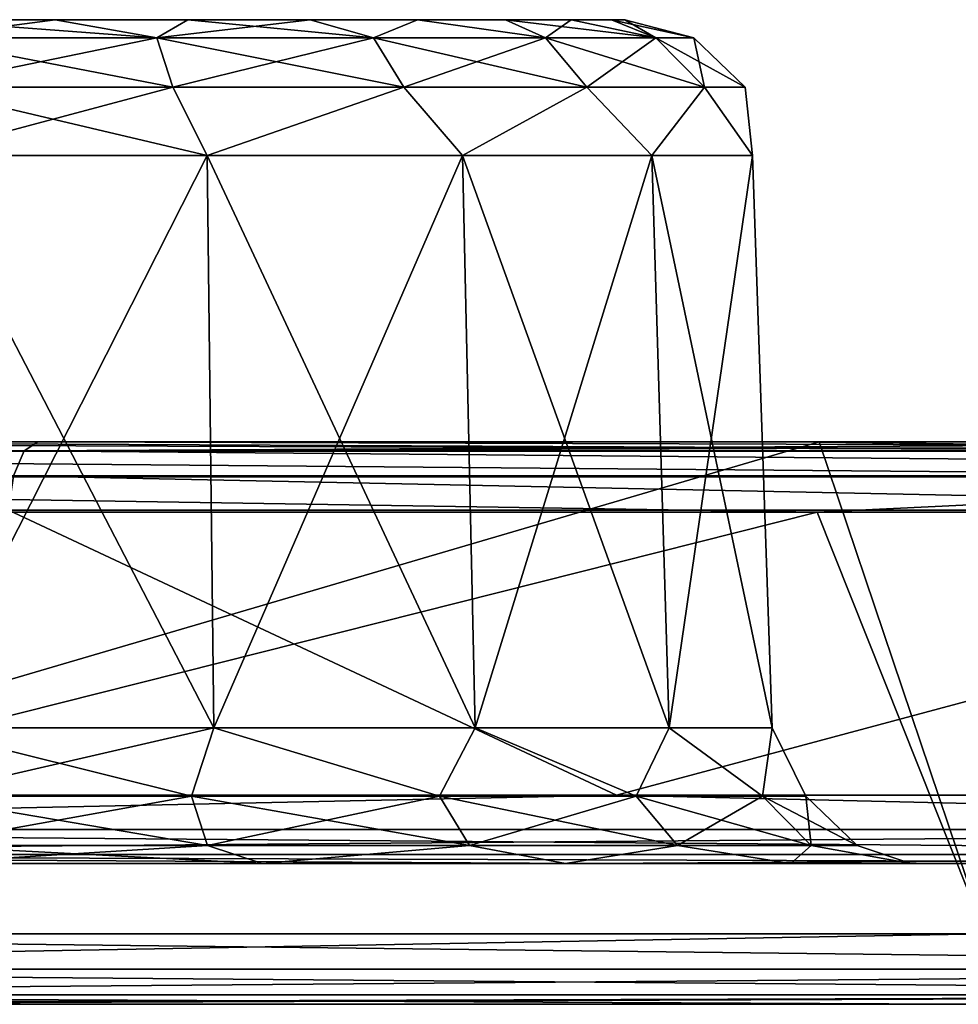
# Model space of a CAD drawing. Header units: millimetres. Extents: x -125 to 125, y -46 to 12.
# Tile 210 of 256: x 44.37 to 47.7, y 9 to 12.5. Entities that reach past the tile are written whole.
import ezdxf

# ---------------------------------------------------------------- set-up
doc = ezdxf.new("R2010")
doc.units = ezdxf.units.MM
doc.header["$LTSCALE"] = 26.699852
for name, color, linetype in [('1', 7, 'CONTINUOUS'), ('12', 7, 'CONTINUOUS'), ('2', 7, 'CONTINUOUS'), ('23', 7, 'CONTINUOUS'), ('3', 7, 'CONTINUOUS'), ('35', 7, 'CONTINUOUS'), ('36', 7, 'CONTINUOUS'), ('5', 7, 'CONTINUOUS'), ('55', 7, 'CONTINUOUS'), ('6', 7, 'CONTINUOUS'), ('71', 7, 'CONTINUOUS'), ('89', 7, 'CONTINUOUS'), ('90', 7, 'CONTINUOUS'), ('93', 7, 'CONTINUOUS'), ('94', 7, 'CONTINUOUS'), ('95', 7, 'CONTINUOUS'), ('97', 7, 'CONTINUOUS'), ('98', 7, 'CONTINUOUS')]:
    doc.layers.add(name, color=color, linetype=linetype)

msp = doc.modelspace()

# ---------------------------------------------------------------- linework, layer by layer
at = {"layer": '1', "linetype": 'CONTINUOUS'}
for points in [[(42.7412, 11, 117.0954), (54.6972, 11, 112.0106), (42.7414, 11, 109.6046), (42.7412, 11, 117.0954)], [(47.1121, 11, 115.4063), (53.4265, 11, 112.6222), (42.7412, 11, 117.0954), (47.1121, 11, 115.4063)], [(53.4265, 11, 112.6222), (54.6972, 11, 112.0106), (42.7412, 11, 117.0954), (53.4265, 11, 112.6222)], [(42.7414, 11, -117.3615), (42.7414, 11, -109.6046), (47.2078, 11, -115.6372), (42.7414, 11, -117.3615)], [(42.7414, 11, -109.6046), (44.4299, 11, -108.9311), (54.6974, 11, -112.2886), (42.7414, 11, -109.6046)], [(47.2078, 11, -115.6372), (42.7414, 11, -109.6046), (53.535, 11, -112.8474), (47.2078, 11, -115.6372)], [(53.535, 11, -112.8474), (42.7414, 11, -109.6046), (54.6974, 11, -112.2886), (53.535, 11, -112.8474)], [(42.7414, 11, 109.6046), (54.6972, 11, 112.0106), (44.43, 11, 108.9311), (42.7414, 11, 109.6046)], [(54.6974, 11, -112.2886), (44.4299, 11, -108.9311), (50.3855, 11, -106.3076), (54.6974, 11, -112.2886)], [(54.6972, 11, 112.0106), (50.3856, 11, 106.3076), (44.43, 11, 108.9311), (54.6972, 11, 112.0106)]]:
    msp.add_3dface(points, dxfattribs=at)
at = {"layer": '12', "linetype": 'CONTINUOUS'}
for points in [[(44.491, 12.5, -15.0312), (44, 12.5, -20.0171), (44, 12.5, -14.9828), (44.491, 12.5, -15.0312)], [(44.491, 12.5, -19.9688), (44, 12.5, -20.0171), (44.491, 12.5, -15.0312), (44.491, 12.5, -19.9688)], [(44.9632, 12.5, -19.8256), (44.491, 12.5, -19.9688), (44.9632, 12.5, -15.1744), (44.9632, 12.5, -19.8256)], [(44.9632, 12.5, -15.1744), (44.491, 12.5, -19.9688), (44.491, 12.5, -15.0312), (44.9632, 12.5, -15.1744)], [(45.3984, 12.5, -19.593), (44.9632, 12.5, -19.8256), (45.3984, 12.5, -15.407), (45.3984, 12.5, -19.593)], [(45.3984, 12.5, -15.407), (44.9632, 12.5, -19.8256), (44.9632, 12.5, -15.1744), (45.3984, 12.5, -15.407)], [(45.7799, 12.5, -15.7201), (45.3984, 12.5, -19.593), (45.3984, 12.5, -15.407), (45.7799, 12.5, -15.7201)], [(45.7799, 12.5, -19.2799), (45.3984, 12.5, -19.593), (45.7799, 12.5, -15.7201), (45.7799, 12.5, -19.2799)], [(46.0929, 12.5, -16.1015), (45.7799, 12.5, -19.2799), (45.7799, 12.5, -15.7201), (46.0929, 12.5, -16.1015)], [(46.0929, 12.5, -18.8985), (45.7799, 12.5, -19.2799), (46.0929, 12.5, -16.1015), (46.0929, 12.5, -18.8985)], [(46.3255, 12.5, -18.4633), (46.0929, 12.5, -18.8985), (46.3255, 12.5, -16.5367), (46.3255, 12.5, -18.4633)], [(46.3255, 12.5, -16.5367), (46.0929, 12.5, -18.8985), (46.0929, 12.5, -16.1015), (46.3255, 12.5, -16.5367)], [(46.4688, 12.5, -17.9911), (46.3255, 12.5, -18.4633), (46.4688, 12.5, -17.0089), (46.4688, 12.5, -17.9911)], [(46.4688, 12.5, -17.0089), (46.3255, 12.5, -18.4633), (46.3255, 12.5, -16.5367), (46.4688, 12.5, -17.0089)], [(46.5172, 12.5, -17.5), (46.4688, 12.5, -17.9911), (46.4688, 12.5, -17.0089), (46.5172, 12.5, -17.5)]]:
    msp.add_3dface(points, dxfattribs=at)
at = {"layer": '2', "linetype": 'CONTINUOUS'}
for points in [[(50.2771, 9.5, 105.7764), (50.2761, 9.5, 93.9784), (38.3186, 9.5, 98.9847), (50.2771, 9.5, 105.7764)], [(38.3204, 9.5, 110.6706), (50.2771, 9.5, 105.7764), (38.3186, 9.5, 98.9847), (38.3204, 9.5, 110.6706)], [(50.2761, 9.5, 93.9784), (50.2761, 9.5, 82.2311), (38.3186, 9.5, 87.3395), (50.2761, 9.5, 93.9784)], [(38.3186, 9.5, 98.9847), (50.2761, 9.5, 93.9784), (38.3186, 9.5, 87.3395), (38.3186, 9.5, 98.9847)], [(50.2761, 9.5, 82.2311), (50.2761, 9.5, 70.4838), (38.3186, 9.5, 75.6942), (50.2761, 9.5, 82.2311)], [(38.3186, 9.5, 87.3395), (50.2761, 9.5, 82.2311), (38.3186, 9.5, 75.6942), (38.3186, 9.5, 87.3395)], [(50.2761, 9.5, 70.4838), (50.2761, 9.5, 58.7365), (38.3186, 9.5, 64.049), (50.2761, 9.5, 70.4838)], [(38.3186, 9.5, 75.6942), (50.2761, 9.5, 70.4838), (38.3186, 9.5, 64.049), (38.3186, 9.5, 75.6942)], [(50.2761, 9.5, 58.7365), (50.2761, 9.5, 46.9892), (38.3186, 9.5, 52.4037), (50.2761, 9.5, 58.7365)], [(38.3186, 9.5, 64.049), (50.2761, 9.5, 58.7365), (38.3186, 9.5, 52.4037), (38.3186, 9.5, 64.049)], [(40.0565, 9.5, -110.0541), (38.3186, 9.5, -98.9847), (46.3878, 9.5, -107.5389), (40.0565, 9.5, -110.0541)], [(38.3186, 9.5, -5.8226), (50.2761, 9.5, -11.7473), (38.3186, 9.5, -17.4679), (38.3186, 9.5, -5.8226)], [(50.2761, 9.5, -23.4946), (50.2761, 9.5, -35.2419), (38.3186, 9.5, -29.1132), (50.2761, 9.5, -23.4946)], [(38.3186, 9.5, -17.4679), (50.2761, 9.5, -23.4946), (38.3186, 9.5, -29.1132), (38.3186, 9.5, -17.4679)], [(50.2761, 9.5, -35.2419), (50.2761, 9.5, -46.9892), (38.3186, 9.5, -40.7584), (50.2761, 9.5, -35.2419)], [(38.3186, 9.5, -29.1132), (50.2761, 9.5, -35.2419), (38.3186, 9.5, -40.7584), (38.3186, 9.5, -29.1132)], [(50.2761, 9.5, -46.9892), (50.2761, 9.5, -58.7365), (38.3186, 9.5, -52.4037), (50.2761, 9.5, -46.9892)], [(38.3186, 9.5, -40.7584), (50.2761, 9.5, -46.9892), (38.3186, 9.5, -52.4037), (38.3186, 9.5, -40.7584)], [(50.2761, 9.5, -58.7365), (50.2761, 9.5, -70.4838), (38.3186, 9.5, -64.049), (50.2761, 9.5, -58.7365)], [(38.3186, 9.5, -52.4037), (50.2761, 9.5, -58.7365), (38.3186, 9.5, -64.049), (38.3186, 9.5, -52.4037)], [(50.2761, 9.5, -70.4838), (50.2761, 9.5, -82.2311), (38.3186, 9.5, -75.6942), (50.2761, 9.5, -70.4838)], [(50.2761, 9.5, -11.7473), (50.2761, 9.5, -23.4946), (38.3186, 9.5, -17.4679), (50.2761, 9.5, -11.7473)], [(50.2761, 9.5, 46.9892), (50.2761, 9.5, 35.2419), (38.3186, 9.5, 40.7584), (50.2761, 9.5, 46.9892)], [(38.3186, 9.5, 52.4037), (50.2761, 9.5, 46.9892), (38.3186, 9.5, 40.7584), (38.3186, 9.5, 52.4037)], [(50.2761, 9.5, 35.2419), (50.2761, 9.5, 23.4946), (38.3186, 9.5, 29.1132), (50.2761, 9.5, 35.2419)], [(38.3186, 9.5, 40.7584), (50.2761, 9.5, 35.2419), (38.3186, 9.5, 29.1132), (38.3186, 9.5, 40.7584)], [(50.2761, 9.5, 23.4946), (50.2761, 9.5, 11.7473), (38.3186, 9.5, 17.4679), (50.2761, 9.5, 23.4946)], [(38.3186, 9.5, 29.1132), (50.2761, 9.5, 23.4946), (38.3186, 9.5, 17.4679), (38.3186, 9.5, 29.1132)], [(50.2761, 9.5, 11.7473), (50.2761, 9.5), (38.3186, 9.5, 5.8226), (50.2761, 9.5, 11.7473)], [(38.3186, 9.5, 17.4679), (50.2761, 9.5, 11.7473), (38.3186, 9.5, 5.8226), (38.3186, 9.5, 17.4679)], [(50.2761, 9.5), (50.2761, 9.5, -11.7473), (38.3186, 9.5, -5.8226), (50.2761, 9.5)], [(38.3186, 9.5, 5.8226), (50.2761, 9.5), (38.3186, 9.5, -5.8226), (38.3186, 9.5, 5.8226)], [(38.3186, 9.5, -64.049), (50.2761, 9.5, -70.4838), (38.3186, 9.5, -75.6942), (38.3186, 9.5, -64.049)], [(50.2761, 9.5, -82.2311), (50.2761, 9.5, -93.9784), (38.3186, 9.5, -87.3395), (50.2761, 9.5, -82.2311)], [(38.3186, 9.5, -75.6942), (50.2761, 9.5, -82.2311), (38.3186, 9.5, -87.3395), (38.3186, 9.5, -75.6942)], [(50.2761, 9.5, -93.9784), (50.2771, 9.5, -105.7764), (38.3186, 9.5, -98.9847), (50.2761, 9.5, -93.9784)], [(38.3186, 9.5, -87.3395), (50.2761, 9.5, -93.9784), (38.3186, 9.5, -98.9847), (38.3186, 9.5, -87.3395)], [(38.3186, 9.5, -98.9847), (50.2771, 9.5, -105.7764), (46.3878, 9.5, -107.5389), (38.3186, 9.5, -98.9847)], [(46.3878, 9.5, 107.5389), (50.2771, 9.5, 105.7764), (38.3204, 9.5, 110.6706), (46.3878, 9.5, 107.5389)], [(40.0565, 9.5, 110.0541), (46.3878, 9.5, 107.5389), (38.3204, 9.5, 110.6706), (40.0565, 9.5, 110.0541)]]:
    msp.add_3dface(points, dxfattribs=at)
at = {"layer": '23', "linetype": 'CONTINUOUS'}
for points in [[(44, 12.0174, -20.5168), (45.0318, 12.0174, -20.3349), (44, 9.9826, -20.5879), (44, 12.0174, -20.5168)], [(45.0318, 12.0174, -14.6651), (44, 12.0174, -14.4831), (45.0561, 9.9826, -14.5983), (45.0318, 12.0174, -14.6651)], [(45.0561, 9.9826, -14.5983), (44, 12.0174, -14.4831), (44, 9.9826, -14.4121), (45.0561, 9.9826, -14.5983)], [(44, 9.9826, -20.5879), (45.0318, 12.0174, -20.3349), (45.0561, 9.9826, -20.4017), (44, 9.9826, -20.5879)], [(45.0318, 12.0174, -20.3349), (45.9392, 12.0174, -19.811), (45.0561, 9.9826, -20.4017), (45.0318, 12.0174, -20.3349)], [(45.9849, 9.9826, -15.1345), (45.0318, 12.0174, -14.6651), (45.0561, 9.9826, -14.5983), (45.9849, 9.9826, -15.1345)], [(45.9392, 12.0174, -15.1889), (45.0318, 12.0174, -14.6651), (45.9849, 9.9826, -15.1345), (45.9392, 12.0174, -15.1889)], [(45.0561, 9.9826, -20.4017), (45.9392, 12.0174, -19.811), (45.9849, 9.9826, -19.8655), (45.0561, 9.9826, -20.4017)], [(45.9392, 12.0174, -19.811), (46.6127, 12.0174, -19.0084), (45.9849, 9.9826, -19.8655), (45.9392, 12.0174, -19.811)], [(46.6742, 9.9826, -15.956), (45.9392, 12.0174, -15.1889), (45.9849, 9.9826, -15.1345), (46.6742, 9.9826, -15.956)], [(46.6127, 12.0174, -15.9916), (45.9392, 12.0174, -15.1889), (46.6742, 9.9826, -15.956), (46.6127, 12.0174, -15.9916)], [(45.9849, 9.9826, -19.8655), (46.6127, 12.0174, -19.0084), (46.6742, 9.9826, -19.0439), (45.9849, 9.9826, -19.8655)], [(46.971, 12.0174, -16.9761), (46.6127, 12.0174, -15.9916), (47.041, 9.9826, -16.9638), (46.971, 12.0174, -16.9761)], [(47.041, 9.9826, -16.9638), (46.6127, 12.0174, -15.9916), (46.6742, 9.9826, -15.956), (47.041, 9.9826, -16.9638)], [(46.6127, 12.0174, -19.0084), (46.971, 12.0174, -18.0239), (46.6742, 9.9826, -19.0439), (46.6127, 12.0174, -19.0084)], [(46.6742, 9.9826, -19.0439), (46.971, 12.0174, -18.0239), (47.041, 9.9826, -18.0362), (46.6742, 9.9826, -19.0439)], [(47.041, 9.9826, -18.0362), (46.971, 12.0174, -16.9761), (47.041, 9.9826, -16.9638), (47.041, 9.9826, -18.0362)], [(46.971, 12.0174, -18.0239), (46.971, 12.0174, -16.9761), (47.041, 9.9826, -18.0362), (46.971, 12.0174, -18.0239)]]:
    msp.add_3dface(points, dxfattribs=at)
at = {"layer": '3', "linetype": 'CONTINUOUS'}
for points in [[(54.6987, 9, -100.2019), (54.6987, 9, -88.4135), (42.7412, 9, -93.6458), (54.6987, 9, -100.2019)], [(42.7412, 9, -105.3516), (54.6987, 9, -100.2019), (42.7412, 9, -93.6458), (42.7412, 9, -105.3516)], [(42.7426, 9, -117.0949), (54.6999, 9, -112.0093), (42.7412, 9, -105.3516), (42.7426, 9, -117.0949)], [(54.6999, 9, -112.0093), (54.6987, 9, -100.2019), (42.7412, 9, -105.3516), (54.6999, 9, -112.0093)], [(42.7412, 9, -23.4115), (54.6987, 9, -17.6827), (42.7412, 9, -11.7057), (42.7412, 9, -23.4115)], [(54.6987, 9, -17.6827), (54.6987, 9, -5.8942), (42.7412, 9, -11.7057), (54.6987, 9, -17.6827)], [(42.7412, 9, -35.1172), (54.6987, 9, -29.4712), (42.7412, 9, -23.4115), (42.7412, 9, -35.1172)], [(54.6987, 9, -29.4712), (54.6987, 9, -17.6827), (42.7412, 9, -23.4115), (54.6987, 9, -29.4712)], [(42.7412, 9, -46.8229), (54.6987, 9, -41.2596), (42.7412, 9, -35.1172), (42.7412, 9, -46.8229)], [(42.7412, 9, -58.5287), (54.6987, 9, -53.0481), (42.7412, 9, -46.8229), (42.7412, 9, -58.5287)], [(54.6987, 9, -41.2596), (54.6987, 9, -29.4712), (42.7412, 9, -35.1172), (54.6987, 9, -41.2596)], [(54.6987, 9, -5.8942), (54.6987, 9, 5.8942), (42.7412, 9), (54.6987, 9, -5.8942)], [(42.7412, 9, -93.6458), (54.6987, 9, -88.4135), (42.7412, 9, -81.9401), (42.7412, 9, -93.6458)], [(54.6987, 9, -76.625), (54.6987, 9, -64.8366), (42.7412, 9, -70.2344), (54.6987, 9, -76.625)], [(42.7412, 9, -81.9401), (54.6987, 9, -76.625), (42.7412, 9, -70.2344), (42.7412, 9, -81.9401)], [(54.6987, 9, -64.8366), (54.6987, 9, -53.0481), (42.7412, 9, -58.5287), (54.6987, 9, -64.8366)], [(42.7412, 9, -70.2344), (54.6987, 9, -64.8366), (42.7412, 9, -58.5287), (42.7412, 9, -70.2344)], [(54.6987, 9, -53.0481), (54.6987, 9, -41.2596), (42.7412, 9, -46.8229), (54.6987, 9, -53.0481)], [(54.6987, 9, -88.4135), (54.6987, 9, -76.625), (42.7412, 9, -81.9401), (54.6987, 9, -88.4135)], [(42.7426, 9, 117.0949), (42.7412, 9, 105.3516), (47.7024, 9, 115.1635), (42.7426, 9, 117.0949)], [(47.7024, 9, 115.1635), (42.7412, 9, 105.3516), (54.0846, 9, 112.3076), (47.7024, 9, 115.1635)], [(54.6987, 9, 64.8366), (54.6987, 9, 76.625), (42.7412, 9, 70.2344), (54.6987, 9, 64.8366)], [(42.7412, 9, 58.5287), (54.6987, 9, 64.8366), (42.7412, 9, 70.2344), (42.7412, 9, 58.5287)], [(54.6987, 9, 76.625), (54.6987, 9, 88.4135), (42.7412, 9, 81.9401), (54.6987, 9, 76.625)], [(42.7412, 9, 70.2344), (54.6987, 9, 76.625), (42.7412, 9, 81.9401), (42.7412, 9, 70.2344)], [(42.7412, 9, 46.8229), (54.6987, 9, 53.0481), (42.7412, 9, 58.5287), (42.7412, 9, 46.8229)], [(54.6987, 9, 41.2596), (54.6987, 9, 53.0481), (42.7412, 9, 46.8229), (54.6987, 9, 41.2596)], [(42.7412, 9, 35.1172), (54.6987, 9, 41.2596), (42.7412, 9, 46.8229), (42.7412, 9, 35.1172)], [(54.6987, 9, 53.0481), (54.6987, 9, 64.8366), (42.7412, 9, 58.5287), (54.6987, 9, 53.0481)], [(54.6987, 9, 29.4712), (54.6987, 9, 41.2596), (42.7412, 9, 35.1172), (54.6987, 9, 29.4712)], [(42.7412, 9, 23.4115), (54.6987, 9, 29.4712), (42.7412, 9, 35.1172), (42.7412, 9, 23.4115)], [(42.7412, 9, 11.7057), (54.6987, 9, 17.6827), (42.7412, 9, 23.4115), (42.7412, 9, 11.7057)], [(42.7412, 9, -11.7057), (54.6987, 9, -5.8942), (42.7412, 9), (42.7412, 9, -11.7057)], [(54.6987, 9, 5.8942), (54.6987, 9, 17.6827), (42.7412, 9, 11.7057), (54.6987, 9, 5.8942)], [(42.7412, 9), (54.6987, 9, 5.8942), (42.7412, 9, 11.7057), (42.7412, 9)], [(54.6987, 9, 17.6827), (54.6987, 9, 29.4712), (42.7412, 9, 23.4115), (54.6987, 9, 17.6827)], [(54.6987, 9, 88.4135), (54.6987, 9, 100.2019), (42.7412, 9, 93.6458), (54.6987, 9, 88.4135)], [(42.7412, 9, 81.9401), (54.6987, 9, 88.4135), (42.7412, 9, 93.6458), (42.7412, 9, 81.9401)], [(54.6987, 9, 100.2019), (54.6999, 9, 112.0093), (42.7412, 9, 105.3516), (54.6987, 9, 100.2019)], [(42.7412, 9, 93.6458), (54.6987, 9, 100.2019), (42.7412, 9, 105.3516), (42.7412, 9, 93.6458)], [(42.7412, 9, 105.3516), (54.6999, 9, 112.0093), (54.0846, 9, 112.3076), (42.7412, 9, 105.3516)], [(54.0846, 9, -112.3076), (54.6999, 9, -112.0093), (42.7426, 9, -117.0949), (54.0846, 9, -112.3076)], [(47.7024, 9, -115.1635), (54.0846, 9, -112.3076), (42.7426, 9, -117.0949), (47.7024, 9, -115.1635)]]:
    msp.add_3dface(points, dxfattribs=at)
at = {"layer": '35', "linetype": 'CONTINUOUS'}
for points in [[(40.1419, 9.7435, -110.289), (46.4867, 9.7435, -107.7684), (44.3252, 10.7565, -108.7039), (40.1419, 9.7435, -110.289)], [(44.3252, 10.7565, -108.7039), (46.4867, 9.7435, -107.7684), (50.2669, 10.7565, -106.0872), (44.3252, 10.7565, -108.7039)], [(46.4867, 9.7435, -107.7684), (52.6743, 9.7435, -104.8831), (50.2669, 10.7565, -106.0872), (46.4867, 9.7435, -107.7684)]]:
    msp.add_3dface(points, dxfattribs=at)
at = {"layer": '36', "linetype": 'CONTINUOUS'}
for points in [[(40.1419, 9.7435, 110.289), (44.3252, 10.7565, 108.7039), (46.4867, 9.7435, 107.7684), (40.1419, 9.7435, 110.289)], [(44.3252, 10.7565, 108.7039), (50.2669, 10.7565, 106.0872), (46.4867, 9.7435, 107.7684), (44.3252, 10.7565, 108.7039)], [(46.4867, 9.7435, 107.7684), (50.2669, 10.7565, 106.0872), (52.6743, 9.7435, 104.8831), (46.4867, 9.7435, 107.7684)]]:
    msp.add_3dface(points, dxfattribs=at)
at = {"layer": '5', "linetype": 'CONTINUOUS'}
for points in [[(42.7414, 11, -117.3615), (47.2078, 11, -115.6372), (41.2526, 9.25, -117.893), (42.7414, 11, -117.3615)], [(41.2526, 9.25, -117.893), (47.2078, 11, -115.6372), (47.798, 9.25, -115.3945), (41.2526, 9.25, -117.893)], [(47.2078, 11, -115.6372), (53.535, 11, -112.8474), (47.798, 9.25, -115.3945), (47.2078, 11, -115.6372)]]:
    msp.add_3dface(points, dxfattribs=at)
at = {"layer": '55', "linetype": 'CONTINUOUS'}
for points in [[(44.491, 12.5, -15.0312), (44, 12.5, -14.9828), (44.8535, 12.436, -14.8733), (44.491, 12.5, -15.0312)], [(44.8535, 12.436, -14.8733), (44, 12.5, -14.9828), (44, 12.436, -14.7381), (44.8535, 12.436, -14.8733)], [(44, 12.436, -20.2619), (44.491, 12.5, -19.9688), (44.8535, 12.436, -20.1267), (44, 12.436, -20.2619)], [(44, 12.5, -20.0171), (44.491, 12.5, -19.9688), (44, 12.436, -20.2619), (44, 12.5, -20.0171)], [(44.9632, 12.5, -15.1744), (44.491, 12.5, -15.0312), (44.8535, 12.436, -14.8733), (44.9632, 12.5, -15.1744)], [(44.491, 12.5, -19.9688), (44.9632, 12.5, -19.8256), (44.8535, 12.436, -20.1267), (44.491, 12.5, -19.9688)], [(45.6234, 12.436, -15.2656), (44.9632, 12.5, -15.1744), (44.8535, 12.436, -14.8733), (45.6234, 12.436, -15.2656)], [(44.9632, 12.5, -19.8256), (45.3984, 12.5, -19.593), (44.8535, 12.436, -20.1267), (44.9632, 12.5, -19.8256)], [(44.8535, 12.436, -20.1267), (45.3984, 12.5, -19.593), (45.6234, 12.436, -19.7344), (44.8535, 12.436, -20.1267)], [(45.3984, 12.5, -15.407), (44.9632, 12.5, -15.1744), (45.6234, 12.436, -15.2656), (45.3984, 12.5, -15.407)], [(45.7799, 12.5, -15.7201), (45.3984, 12.5, -15.407), (45.6234, 12.436, -15.2656), (45.7799, 12.5, -15.7201)], [(45.3984, 12.5, -19.593), (45.7799, 12.5, -19.2799), (45.6234, 12.436, -19.7344), (45.3984, 12.5, -19.593)], [(46.2344, 12.436, -15.8766), (45.7799, 12.5, -15.7201), (45.6234, 12.436, -15.2656), (46.2344, 12.436, -15.8766)], [(45.6234, 12.436, -19.7344), (45.7799, 12.5, -19.2799), (46.2344, 12.436, -19.1234), (45.6234, 12.436, -19.7344)], [(45.7799, 12.5, -19.2799), (46.0929, 12.5, -18.8985), (46.2344, 12.436, -19.1234), (45.7799, 12.5, -19.2799)], [(46.0929, 12.5, -16.1015), (45.7799, 12.5, -15.7201), (46.2344, 12.436, -15.8766), (46.0929, 12.5, -16.1015)], [(46.6267, 12.436, -16.6465), (46.0929, 12.5, -16.1015), (46.2344, 12.436, -15.8766), (46.6267, 12.436, -16.6465)], [(46.0929, 12.5, -18.8985), (46.3255, 12.5, -18.4633), (46.2344, 12.436, -19.1234), (46.0929, 12.5, -18.8985)], [(46.3255, 12.5, -16.5367), (46.0929, 12.5, -16.1015), (46.6267, 12.436, -16.6465), (46.3255, 12.5, -16.5367)], [(46.2344, 12.436, -19.1234), (46.3255, 12.5, -18.4633), (46.6267, 12.436, -18.3535), (46.2344, 12.436, -19.1234)], [(46.4688, 12.5, -17.0089), (46.3255, 12.5, -16.5367), (46.6267, 12.436, -16.6465), (46.4688, 12.5, -17.0089)], [(46.3255, 12.5, -18.4633), (46.4688, 12.5, -17.9911), (46.6267, 12.436, -18.3535), (46.3255, 12.5, -18.4633)], [(46.7619, 12.436, -17.5), (46.4688, 12.5, -17.0089), (46.6267, 12.436, -16.6465), (46.7619, 12.436, -17.5)], [(46.5172, 12.5, -17.5), (46.4688, 12.5, -17.0089), (46.7619, 12.436, -17.5), (46.5172, 12.5, -17.5)], [(46.4688, 12.5, -17.9911), (46.5172, 12.5, -17.5), (46.6267, 12.436, -18.3535), (46.4688, 12.5, -17.9911)], [(46.6267, 12.436, -18.3535), (46.5172, 12.5, -17.5), (46.7619, 12.436, -17.5), (46.6267, 12.436, -18.3535)], [(44.9098, 12.26, -14.6999), (44, 12.436, -14.7381), (44, 12.26, -14.5558), (44.9098, 12.26, -14.6999)], [(44.8535, 12.436, -14.8733), (44, 12.436, -14.7381), (44.9098, 12.26, -14.6999), (44.8535, 12.436, -14.8733)], [(44, 12.436, -20.2619), (44.8535, 12.436, -20.1267), (44, 12.26, -20.4442), (44, 12.436, -20.2619)], [(44, 12.26, -20.4442), (44.8535, 12.436, -20.1267), (44.9098, 12.26, -20.3001), (44, 12.26, -20.4442)], [(45.7306, 12.26, -15.1181), (44.8535, 12.436, -14.8733), (44.9098, 12.26, -14.6999), (45.7306, 12.26, -15.1181)], [(45.6234, 12.436, -15.2656), (44.8535, 12.436, -14.8733), (45.7306, 12.26, -15.1181), (45.6234, 12.436, -15.2656)], [(44.8535, 12.436, -20.1267), (45.6234, 12.436, -19.7344), (44.9098, 12.26, -20.3001), (44.8535, 12.436, -20.1267)], [(44.9098, 12.26, -20.3001), (45.6234, 12.436, -19.7344), (45.7306, 12.26, -19.8819), (44.9098, 12.26, -20.3001)], [(46.2344, 12.436, -15.8766), (45.6234, 12.436, -15.2656), (46.3819, 12.26, -15.7694), (46.2344, 12.436, -15.8766)], [(46.3819, 12.26, -15.7694), (45.6234, 12.436, -15.2656), (45.7306, 12.26, -15.1181), (46.3819, 12.26, -15.7694)], [(45.6234, 12.436, -19.7344), (46.2344, 12.436, -19.1234), (45.7306, 12.26, -19.8819), (45.6234, 12.436, -19.7344)], [(45.7306, 12.26, -19.8819), (46.2344, 12.436, -19.1234), (46.3819, 12.26, -19.2306), (45.7306, 12.26, -19.8819)], [(46.6267, 12.436, -16.6465), (46.2344, 12.436, -15.8766), (46.8001, 12.26, -16.5902), (46.6267, 12.436, -16.6465)], [(46.8001, 12.26, -16.5902), (46.2344, 12.436, -15.8766), (46.3819, 12.26, -15.7694), (46.8001, 12.26, -16.5902)], [(46.2344, 12.436, -19.1234), (46.6267, 12.436, -18.3535), (46.3819, 12.26, -19.2306), (46.2344, 12.436, -19.1234)], [(46.3819, 12.26, -19.2306), (46.6267, 12.436, -18.3535), (46.8001, 12.26, -18.4098), (46.3819, 12.26, -19.2306)], [(46.9442, 12.26, -17.5), (46.6267, 12.436, -16.6465), (46.8001, 12.26, -16.5902), (46.9442, 12.26, -17.5)], [(46.7619, 12.436, -17.5), (46.6267, 12.436, -16.6465), (46.9442, 12.26, -17.5), (46.7619, 12.436, -17.5)], [(46.6267, 12.436, -18.3535), (46.7619, 12.436, -17.5), (46.8001, 12.26, -18.4098), (46.6267, 12.436, -18.3535)], [(46.8001, 12.26, -18.4098), (46.7619, 12.436, -17.5), (46.9442, 12.26, -17.5), (46.8001, 12.26, -18.4098)], [(44, 12.0174, -14.4831), (45.0318, 12.0174, -14.6651), (44, 12.26, -14.5558), (44, 12.0174, -14.4831)], [(45.0318, 12.0174, -14.6651), (44.9098, 12.26, -14.6999), (44, 12.26, -14.5558), (45.0318, 12.0174, -14.6651)], [(45.0318, 12.0174, -20.3349), (44, 12.0174, -20.5168), (44.9098, 12.26, -20.3001), (45.0318, 12.0174, -20.3349)], [(44, 12.0174, -20.5168), (44, 12.26, -20.4442), (44.9098, 12.26, -20.3001), (44, 12.0174, -20.5168)], [(45.0318, 12.0174, -14.6651), (45.7306, 12.26, -15.1181), (44.9098, 12.26, -14.6999), (45.0318, 12.0174, -14.6651)], [(45.0318, 12.0174, -20.3349), (44.9098, 12.26, -20.3001), (45.7306, 12.26, -19.8819), (45.0318, 12.0174, -20.3349)], [(45.0318, 12.0174, -14.6651), (45.9392, 12.0174, -15.1889), (45.7306, 12.26, -15.1181), (45.0318, 12.0174, -14.6651)], [(45.9392, 12.0174, -19.811), (45.0318, 12.0174, -20.3349), (45.7306, 12.26, -19.8819), (45.9392, 12.0174, -19.811)], [(45.9392, 12.0174, -15.1889), (46.3819, 12.26, -15.7694), (45.7306, 12.26, -15.1181), (45.9392, 12.0174, -15.1889)], [(45.9392, 12.0174, -19.811), (45.7306, 12.26, -19.8819), (46.3819, 12.26, -19.2306), (45.9392, 12.0174, -19.811)], [(45.9392, 12.0174, -15.1889), (46.6127, 12.0174, -15.9916), (46.3819, 12.26, -15.7694), (45.9392, 12.0174, -15.1889)], [(46.6127, 12.0174, -19.0084), (45.9392, 12.0174, -19.811), (46.3819, 12.26, -19.2306), (46.6127, 12.0174, -19.0084)], [(46.6127, 12.0174, -15.9916), (46.8001, 12.26, -16.5902), (46.3819, 12.26, -15.7694), (46.6127, 12.0174, -15.9916)], [(46.6127, 12.0174, -19.0084), (46.3819, 12.26, -19.2306), (46.8001, 12.26, -18.4098), (46.6127, 12.0174, -19.0084)], [(46.6127, 12.0174, -15.9916), (46.971, 12.0174, -16.9761), (46.8001, 12.26, -16.5902), (46.6127, 12.0174, -15.9916)], [(46.971, 12.0174, -18.0239), (46.6127, 12.0174, -19.0084), (46.8001, 12.26, -18.4098), (46.971, 12.0174, -18.0239)], [(46.971, 12.0174, -16.9761), (46.9442, 12.26, -17.5), (46.8001, 12.26, -16.5902), (46.971, 12.0174, -16.9761)], [(46.971, 12.0174, -18.0239), (46.8001, 12.26, -18.4098), (46.9442, 12.26, -17.5), (46.971, 12.0174, -18.0239)], [(46.971, 12.0174, -16.9761), (46.971, 12.0174, -18.0239), (46.9442, 12.26, -17.5), (46.971, 12.0174, -16.9761)]]:
    msp.add_3dface(points, dxfattribs=at)
at = {"layer": '6', "linetype": 'CONTINUOUS'}
for points in [[(40.7298, 10.75, 118.0746), (41.2526, 9.25, 117.893), (47.2009, 10.75, 115.64), (40.7298, 10.75, 118.0746)], [(41.2526, 9.25, 117.893), (47.798, 9.25, 115.3945), (47.2009, 10.75, 115.64), (41.2526, 9.25, 117.893)], [(47.2009, 10.75, 115.64), (47.798, 9.25, 115.3945), (53.5273, 10.75, 112.8511), (47.2009, 10.75, 115.64)]]:
    msp.add_3dface(points, dxfattribs=at)
at = {"layer": '71', "linetype": 'CONTINUOUS'}
for points in [[(45.0561, 9.9826, -14.5983), (44, 9.9826, -14.4121), (44.9767, 9.74, -14.4942), (45.0561, 9.9826, -14.5983)], [(44, 9.9826, -14.4121), (44, 9.74, -14.3395), (44.9767, 9.74, -14.4942), (44, 9.9826, -14.4121)], [(44, 9.9826, -20.5879), (45.0561, 9.9826, -20.4017), (44, 9.74, -20.6605), (44, 9.9826, -20.5879)], [(45.0561, 9.9826, -20.4017), (44.9767, 9.74, -20.5058), (44, 9.74, -20.6605), (45.0561, 9.9826, -20.4017)], [(45.0561, 9.9826, -14.5983), (44.9767, 9.74, -14.4942), (45.8577, 9.74, -14.9431), (45.0561, 9.9826, -14.5983)], [(45.0561, 9.9826, -20.4017), (45.8577, 9.74, -20.0569), (44.9767, 9.74, -20.5058), (45.0561, 9.9826, -20.4017)], [(45.9849, 9.9826, -15.1345), (45.0561, 9.9826, -14.5983), (45.8577, 9.74, -14.9431), (45.9849, 9.9826, -15.1345)], [(45.0561, 9.9826, -20.4017), (45.9849, 9.9826, -19.8655), (45.8577, 9.74, -20.0569), (45.0561, 9.9826, -20.4017)], [(45.9849, 9.9826, -15.1345), (45.8577, 9.74, -14.9431), (46.5569, 9.74, -15.6423), (45.9849, 9.9826, -15.1345)], [(45.9849, 9.9826, -19.8655), (46.5569, 9.74, -19.3577), (45.8577, 9.74, -20.0569), (45.9849, 9.9826, -19.8655)], [(46.6742, 9.9826, -15.956), (45.9849, 9.9826, -15.1345), (46.5569, 9.74, -15.6423), (46.6742, 9.9826, -15.956)], [(45.9849, 9.9826, -19.8655), (46.6742, 9.9826, -19.0439), (46.5569, 9.74, -19.3577), (45.9849, 9.9826, -19.8655)], [(46.6742, 9.9826, -15.956), (46.5569, 9.74, -15.6423), (47.0058, 9.74, -16.5233), (46.6742, 9.9826, -15.956)], [(46.6742, 9.9826, -19.0439), (47.0058, 9.74, -18.4766), (46.5569, 9.74, -19.3577), (46.6742, 9.9826, -19.0439)], [(47.041, 9.9826, -16.9638), (46.6742, 9.9826, -15.956), (47.0058, 9.74, -16.5233), (47.041, 9.9826, -16.9638)], [(46.6742, 9.9826, -19.0439), (47.041, 9.9826, -18.0362), (47.0058, 9.74, -18.4766), (46.6742, 9.9826, -19.0439)], [(47.041, 9.9826, -18.0362), (47.1605, 9.74, -17.5), (47.0058, 9.74, -18.4766), (47.041, 9.9826, -18.0362)], [(47.041, 9.9826, -16.9638), (47.0058, 9.74, -16.5233), (47.1605, 9.74, -17.5), (47.041, 9.9826, -16.9638)], [(47.041, 9.9826, -18.0362), (47.041, 9.9826, -16.9638), (47.1605, 9.74, -17.5), (47.041, 9.9826, -18.0362)], [(45.033, 9.564, -20.6793), (44, 9.564, -20.8429), (44.9767, 9.74, -20.5058), (45.033, 9.564, -20.6793)], [(44.9767, 9.74, -20.5058), (44, 9.564, -20.8429), (44, 9.74, -20.6605), (44.9767, 9.74, -20.5058)], [(44, 9.74, -14.3395), (45.033, 9.564, -14.3207), (44.9767, 9.74, -14.4942), (44, 9.74, -14.3395)], [(44, 9.564, -14.1571), (45.033, 9.564, -14.3207), (44, 9.74, -14.3395), (44, 9.564, -14.1571)], [(45.8577, 9.74, -20.0569), (45.033, 9.564, -20.6793), (44.9767, 9.74, -20.5058), (45.8577, 9.74, -20.0569)], [(44.9767, 9.74, -14.4942), (45.9649, 9.564, -14.7955), (45.8577, 9.74, -14.9431), (44.9767, 9.74, -14.4942)], [(45.033, 9.564, -14.3207), (45.9649, 9.564, -14.7955), (44.9767, 9.74, -14.4942), (45.033, 9.564, -14.3207)], [(45.9649, 9.564, -20.2044), (45.033, 9.564, -20.6793), (45.8577, 9.74, -20.0569), (45.9649, 9.564, -20.2044)], [(46.5569, 9.74, -19.3577), (45.9649, 9.564, -20.2044), (45.8577, 9.74, -20.0569), (46.5569, 9.74, -19.3577)], [(45.9649, 9.564, -14.7955), (46.7045, 9.564, -15.5351), (45.8577, 9.74, -14.9431), (45.9649, 9.564, -14.7955)], [(45.8577, 9.74, -14.9431), (46.7045, 9.564, -15.5351), (46.5569, 9.74, -15.6423), (45.8577, 9.74, -14.9431)], [(46.7045, 9.564, -19.4649), (45.9649, 9.564, -20.2044), (46.5569, 9.74, -19.3577), (46.7045, 9.564, -19.4649)], [(47.0058, 9.74, -18.4766), (46.7045, 9.564, -19.4649), (46.5569, 9.74, -19.3577), (47.0058, 9.74, -18.4766)], [(46.5569, 9.74, -15.6423), (47.1793, 9.564, -16.467), (47.0058, 9.74, -16.5233), (46.5569, 9.74, -15.6423)], [(46.7045, 9.564, -15.5351), (47.1793, 9.564, -16.467), (46.5569, 9.74, -15.6423), (46.7045, 9.564, -15.5351)], [(47.1793, 9.564, -18.533), (46.7045, 9.564, -19.4649), (47.0058, 9.74, -18.4766), (47.1793, 9.564, -18.533)], [(47.0058, 9.74, -16.5233), (47.3429, 9.564, -17.5), (47.1605, 9.74, -17.5), (47.0058, 9.74, -16.5233)], [(47.1605, 9.74, -17.5), (47.1793, 9.564, -18.533), (47.0058, 9.74, -18.4766), (47.1605, 9.74, -17.5)], [(47.1793, 9.564, -16.467), (47.3429, 9.564, -17.5), (47.0058, 9.74, -16.5233), (47.1793, 9.564, -16.467)], [(47.3429, 9.564, -17.5), (47.1793, 9.564, -18.533), (47.1605, 9.74, -17.5), (47.3429, 9.564, -17.5)], [(44, 9.564, -20.8429), (45.033, 9.564, -20.6793), (44, 9.5, -21.0876), (44, 9.564, -20.8429)], [(44, 9.5, -21.0876), (45.033, 9.564, -20.6793), (45.2269, 9.5, -20.8713), (44, 9.5, -21.0876)], [(45.033, 9.564, -14.3207), (44, 9.564, -14.1571), (45.2269, 9.5, -14.1287), (45.033, 9.564, -14.3207)], [(44, 9.564, -14.1571), (44, 9.5, -13.9124), (45.2269, 9.5, -14.1287), (44, 9.564, -14.1571)], [(45.033, 9.564, -20.6793), (45.9649, 9.564, -20.2044), (45.2269, 9.5, -20.8713), (45.033, 9.564, -20.6793)], [(45.9649, 9.564, -14.7955), (45.033, 9.564, -14.3207), (45.2269, 9.5, -14.1287), (45.9649, 9.564, -14.7955)], [(45.2269, 9.5, -20.8713), (45.9649, 9.564, -20.2044), (46.306, 9.5, -20.2483), (45.2269, 9.5, -20.8713)], [(46.306, 9.5, -14.7517), (45.9649, 9.564, -14.7955), (45.2269, 9.5, -14.1287), (46.306, 9.5, -14.7517)], [(45.9649, 9.564, -20.2044), (46.7045, 9.564, -19.4649), (46.306, 9.5, -20.2483), (45.9649, 9.564, -20.2044)], [(46.7045, 9.564, -15.5351), (45.9649, 9.564, -14.7955), (46.306, 9.5, -14.7517), (46.7045, 9.564, -15.5351)], [(46.306, 9.5, -20.2483), (46.7045, 9.564, -19.4649), (47.1069, 9.5, -19.2938), (46.306, 9.5, -20.2483)], [(47.1069, 9.5, -15.7062), (46.7045, 9.564, -15.5351), (46.306, 9.5, -14.7517), (47.1069, 9.5, -15.7062)], [(46.7045, 9.564, -19.4649), (47.1793, 9.564, -18.533), (47.1069, 9.5, -19.2938), (46.7045, 9.564, -19.4649)], [(47.1793, 9.564, -16.467), (46.7045, 9.564, -15.5351), (47.1069, 9.5, -15.7062), (47.1793, 9.564, -16.467)], [(47.1069, 9.5, -19.2938), (47.1793, 9.564, -18.533), (47.5331, 9.5, -18.123), (47.1069, 9.5, -19.2938)], [(47.5331, 9.5, -16.877), (47.1793, 9.564, -16.467), (47.1069, 9.5, -15.7062), (47.5331, 9.5, -16.877)], [(47.1793, 9.564, -18.533), (47.3429, 9.564, -17.5), (47.5331, 9.5, -18.123), (47.1793, 9.564, -18.533)], [(47.3429, 9.564, -17.5), (47.1793, 9.564, -16.467), (47.5331, 9.5, -16.877), (47.3429, 9.564, -17.5)], [(47.5331, 9.5, -18.123), (47.3429, 9.564, -17.5), (47.5331, 9.5, -16.877), (47.5331, 9.5, -18.123)]]:
    msp.add_3dface(points, dxfattribs=at)
at = {"layer": '89', "linetype": 'CONTINUOUS'}
for points in [[(51.8723, 9.1251, 113.5846), (41.2526, 9.25, 117.893), (40.8405, 9.1251, 118.001), (51.8723, 9.1251, 113.5846)], [(47.798, 9.25, 115.3945), (41.2526, 9.25, 117.893), (51.8723, 9.1251, 113.5846), (47.798, 9.25, 115.3945)], [(51.8343, 9.0335, 113.5013), (40.8405, 9.1251, 118.001), (40.8106, 9.0335, 117.9145), (51.8343, 9.0335, 113.5013)], [(51.8723, 9.1251, 113.5846), (40.8405, 9.1251, 118.001), (51.8343, 9.0335, 113.5013), (51.8723, 9.1251, 113.5846)], [(47.7024, 9, 115.1635), (51.8343, 9.0335, 113.5013), (40.8106, 9.0335, 117.9145), (47.7024, 9, 115.1635)], [(42.7426, 9, 117.0949), (47.7024, 9, 115.1635), (40.8106, 9.0335, 117.9145), (42.7426, 9, 117.0949)], [(47.7024, 9, 115.1635), (54.0846, 9, 112.3076), (51.8343, 9.0335, 113.5013), (47.7024, 9, 115.1635)]]:
    msp.add_3dface(points, dxfattribs=at)
at = {"layer": '90', "linetype": 'CONTINUOUS'}
for points in [[(40.8405, 9.1251, -118.001), (47.798, 9.25, -115.3945), (51.8723, 9.1251, -113.5846), (40.8405, 9.1251, -118.001)], [(41.2526, 9.25, -117.893), (47.798, 9.25, -115.3945), (40.8405, 9.1251, -118.001), (41.2526, 9.25, -117.893)], [(40.8106, 9.0335, -117.9145), (51.8723, 9.1251, -113.5846), (51.8343, 9.0335, -113.5013), (40.8106, 9.0335, -117.9145)], [(40.8405, 9.1251, -118.001), (51.8723, 9.1251, -113.5846), (40.8106, 9.0335, -117.9145), (40.8405, 9.1251, -118.001)], [(41.1701, 9, -117.657), (40.8106, 9.0335, -117.9145), (51.8343, 9.0335, -113.5013), (41.1701, 9, -117.657)], [(42.7426, 9, -117.0949), (41.1701, 9, -117.657), (51.8343, 9.0335, -113.5013), (42.7426, 9, -117.0949)], [(47.7024, 9, -115.1635), (42.7426, 9, -117.0949), (51.8343, 9.0335, -113.5013), (47.7024, 9, -115.1635)]]:
    msp.add_3dface(points, dxfattribs=at)
at = {"layer": '93', "linetype": 'CONTINUOUS'}
for points in [[(46.4867, 9.7435, -107.7684), (40.1419, 9.7435, -110.289), (40.7499, 9.6214, -110.0279), (46.4867, 9.7435, -107.7684)], [(46.4867, 9.7435, -107.7684), (40.7499, 9.6214, -110.0279), (51.6721, 9.6214, -105.3408), (46.4867, 9.7435, -107.7684)], [(52.6743, 9.7435, -104.8831), (46.4867, 9.7435, -107.7684), (51.6721, 9.6214, -105.3408), (52.6743, 9.7435, -104.8831)], [(40.7182, 9.5324, -109.9423), (51.6319, 9.5324, -105.2589), (40.7499, 9.6214, -110.0279), (40.7182, 9.5324, -109.9423)], [(40.7499, 9.6214, -110.0279), (51.6319, 9.5324, -105.2589), (51.6721, 9.6214, -105.3408), (40.7499, 9.6214, -110.0279)], [(40.0565, 9.5, -110.0541), (46.3878, 9.5, -107.5389), (40.7182, 9.5324, -109.9423), (40.0565, 9.5, -110.0541)], [(46.3878, 9.5, -107.5389), (50.2771, 9.5, -105.7764), (40.7182, 9.5324, -109.9423), (46.3878, 9.5, -107.5389)], [(40.7182, 9.5324, -109.9423), (50.2771, 9.5, -105.7764), (51.6319, 9.5324, -105.2589), (40.7182, 9.5324, -109.9423)]]:
    msp.add_3dface(points, dxfattribs=at)
at = {"layer": '94', "linetype": 'CONTINUOUS'}
for points in [[(40.1419, 9.7435, 110.289), (46.4867, 9.7435, 107.7684), (40.7499, 9.6214, 110.0279), (40.1419, 9.7435, 110.289)], [(46.4867, 9.7435, 107.7684), (51.6721, 9.6214, 105.3408), (40.7499, 9.6214, 110.0279), (46.4867, 9.7435, 107.7684)], [(46.4867, 9.7435, 107.7684), (52.6743, 9.7435, 104.8831), (51.6721, 9.6214, 105.3408), (46.4867, 9.7435, 107.7684)], [(51.6319, 9.5324, 105.2589), (40.7182, 9.5324, 109.9423), (51.6721, 9.6214, 105.3408), (51.6319, 9.5324, 105.2589)], [(51.6721, 9.6214, 105.3408), (40.7182, 9.5324, 109.9423), (40.7499, 9.6214, 110.0279), (51.6721, 9.6214, 105.3408)], [(46.3878, 9.5, 107.5389), (40.0565, 9.5, 110.0541), (40.7182, 9.5324, 109.9423), (46.3878, 9.5, 107.5389)], [(51.6319, 9.5324, 105.2589), (46.3878, 9.5, 107.5389), (40.7182, 9.5324, 109.9423), (51.6319, 9.5324, 105.2589)], [(50.2771, 9.5, 105.7764), (46.3878, 9.5, 107.5389), (51.6319, 9.5324, 105.2589), (50.2771, 9.5, 105.7764)]]:
    msp.add_3dface(points, dxfattribs=at)
at = {"layer": '95', "linetype": 'CONTINUOUS'}
for points in [[(38.3384, 11, -111.2212), (33.6548, 10.9676, -112.5984), (44.3812, 10.9676, -108.818), (38.3384, 11, -111.2212)], [(42.7414, 11, -109.6046), (38.3384, 11, -111.2212), (44.3812, 10.9676, -108.818), (42.7414, 11, -109.6046)], [(44.4299, 11, -108.9311), (42.7414, 11, -109.6046), (44.3812, 10.9676, -108.818), (44.4299, 11, -108.9311)], [(44.4299, 11, -108.9311), (44.3812, 10.9676, -108.818), (54.6919, 10.9676, -104.0185), (44.4299, 11, -108.9311)], [(50.3855, 11, -106.3076), (44.4299, 11, -108.9311), (54.6919, 10.9676, -104.0185), (50.3855, 11, -106.3076)], [(33.6548, 10.9676, -112.5984), (44.3429, 10.8786, -108.7351), (44.3812, 10.9676, -108.818), (33.6548, 10.9676, -112.5984)], [(44.3429, 10.8786, -108.7351), (54.6449, 10.8786, -103.9401), (44.3812, 10.9676, -108.818), (44.3429, 10.8786, -108.7351)], [(44.3812, 10.9676, -108.818), (54.6449, 10.8786, -103.9401), (54.6919, 10.9676, -104.0185), (44.3812, 10.9676, -108.818)], [(44.3252, 10.7565, -108.7039), (50.2669, 10.7565, -106.0872), (44.3429, 10.8786, -108.7351), (44.3252, 10.7565, -108.7039)], [(44.3429, 10.8786, -108.7351), (50.2669, 10.7565, -106.0872), (54.6449, 10.8786, -103.9401), (44.3429, 10.8786, -108.7351)]]:
    msp.add_3dface(points, dxfattribs=at)
at = {"layer": '97', "linetype": 'CONTINUOUS'}
for points in [[(42.7414, 11, 109.6046), (44.3812, 10.9676, 108.818), (33.6548, 10.9676, 112.5984), (42.7414, 11, 109.6046)], [(42.7414, 11, 109.6046), (44.43, 11, 108.9311), (44.3812, 10.9676, 108.818), (42.7414, 11, 109.6046)], [(44.43, 11, 108.9311), (50.3856, 11, 106.3076), (44.3812, 10.9676, 108.818), (44.43, 11, 108.9311)], [(54.6997, 11, 104.1535), (54.6919, 10.9676, 104.0185), (44.3812, 10.9676, 108.818), (54.6997, 11, 104.1535)], [(50.3856, 11, 106.3076), (54.6997, 11, 104.1535), (44.3812, 10.9676, 108.818), (50.3856, 11, 106.3076)], [(44.3812, 10.9676, 108.818), (44.3429, 10.8786, 108.7351), (33.6548, 10.9676, 112.5984), (44.3812, 10.9676, 108.818)], [(54.6449, 10.8786, 103.9401), (44.3429, 10.8786, 108.7351), (44.3812, 10.9676, 108.818), (54.6449, 10.8786, 103.9401)], [(54.6919, 10.9676, 104.0185), (54.6449, 10.8786, 103.9401), (44.3812, 10.9676, 108.818), (54.6919, 10.9676, 104.0185)], [(50.2669, 10.7565, 106.0872), (44.3252, 10.7565, 108.7039), (44.3429, 10.8786, 108.7351), (50.2669, 10.7565, 106.0872)], [(54.6449, 10.8786, 103.9401), (50.2669, 10.7565, 106.0872), (44.3429, 10.8786, 108.7351), (54.6449, 10.8786, 103.9401)]]:
    msp.add_3dface(points, dxfattribs=at)
at = {"layer": '98', "linetype": 'CONTINUOUS'}
for points in [[(40.6533, 11, 117.8366), (39.1539, 10.9666, 118.4748), (49.7806, 10.9666, 114.4168), (40.6533, 11, 117.8366)], [(42.7412, 11, 117.0954), (40.6533, 11, 117.8366), (49.7806, 10.9666, 114.4168), (42.7412, 11, 117.0954)], [(47.1121, 11, 115.4063), (42.7412, 11, 117.0954), (49.7806, 10.9666, 114.4168), (47.1121, 11, 115.4063)], [(53.4265, 11, 112.6222), (47.1121, 11, 115.4063), (49.7806, 10.9666, 114.4168), (53.4265, 11, 112.6222)], [(39.1539, 10.9666, 118.4748), (49.815, 10.875, 114.5017), (49.7806, 10.9666, 114.4168), (39.1539, 10.9666, 118.4748)], [(39.1809, 10.875, 118.5623), (49.815, 10.875, 114.5017), (39.1539, 10.9666, 118.4748), (39.1809, 10.875, 118.5623)], [(40.7298, 10.75, 118.0746), (47.2009, 10.75, 115.64), (39.1809, 10.875, 118.5623), (40.7298, 10.75, 118.0746)], [(39.1809, 10.875, 118.5623), (47.2009, 10.75, 115.64), (49.815, 10.875, 114.5017), (39.1809, 10.875, 118.5623)], [(47.2009, 10.75, 115.64), (53.5273, 10.75, 112.8511), (49.815, 10.875, 114.5017), (47.2009, 10.75, 115.64)]]:
    msp.add_3dface(points, dxfattribs=at)

doc.saveas('drawing.dxf')
